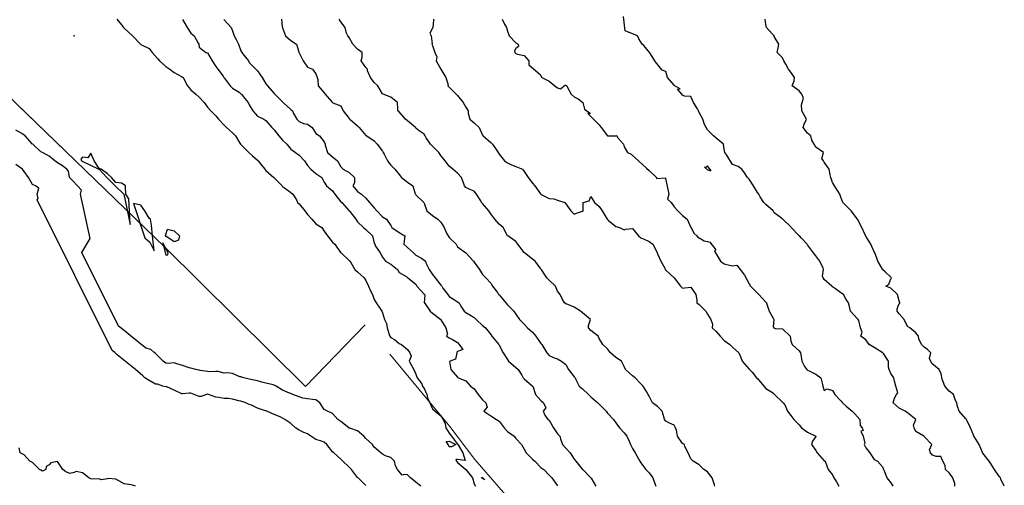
# Model space of a CAD drawing. Header units: inches. Extents: x 158323 to 160611, y 432808 to 437248.
# Tile 25 of 228: x 158949 to 159009, y 436413 to 436441. Entities that reach past the tile are written whole.
import ezdxf

# ---------------------------------------------------------------- set-up
doc = ezdxf.new("R2010")
doc.units = ezdxf.units.IN
doc.header["$MEASUREMENT"] = 0
doc.linetypes.add('HIDDEN', pattern=[0])
for name, color, linetype, lineweight in [('Hoogtelijn-bestaand 10.00 M', 7, 'Continuous', 15), ('Hoogtelijn-bestaand 11.00 M', 7, 'Continuous', 15), ('Hoogtelijn-bestaand 12.00 M', 7, 'Continuous', 15), ('Hoogtelijn-bestaand 5.00 M', 7, 'Continuous', 15), ('Hoogtelijn-bestaand 6.00 M', 7, 'Continuous', 15), ('Hoogtelijn-bestaand 7.00 M', 7, 'Continuous', 15), ('Hoogtelijn-bestaand 8.00 M', 7, 'Continuous', 15), ('Hoogtelijn-bestaand 9.00 M', 7, 'Continuous', 15), ('Hoogtlijn-nieuw 11m', 120, 'Continuous', 0)]:
    doc.layers.add(name, color=color, linetype=linetype, lineweight=lineweight)

msp = doc.modelspace()

# ---------------------------------------------------------------- linework, layer by layer
at = {"layer": 'Hoogtelijn-bestaand 10.00 M', "color": 252, "linetype": 'Continuous', "lineweight": 25}
for points in [[(158959.25, 436441.232, 10), (158959.535, 436440.75, 10), (158959.75, 436440.411, 10), (158959.95, 436440.25, 10), (158960.187, 436439.813, 10), (158960.217, 436439.75, 10), (158960.25, 436439.578, 10), (158960.646, 436439.25, 10), (158960.75, 436439.231, 10), (158961.022, 436438.75, 10), (158961.25, 436438.4, 10), (158961.374, 436438.25, 10), (158961.676, 436437.824, 10), (158961.73, 436437.75, 10), (158961.75, 436437.726, 10), (158962.114, 436437.25, 10), (158962.25, 436437.114, 10), (158962.638, 436436.862, 10), (158962.75, 436436.779, 10), (158962.781, 436436.75, 10), (158962.892, 436436.608, 10), (158963.193, 436436.25, 10), (158963.25, 436436.103, 10), (158963.461, 436435.75, 10), (158963.75, 436435.437, 10), (158964.119, 436435.25, 10), (158964.25, 436435.168, 10), (158964.602, 436434.75, 10), (158964.75, 436434.615, 10), (158965.021, 436434.25, 10), (158965.25, 436434.002, 10), (158965.514, 436433.75, 10), (158965.75, 436433.456, 10), (158966.027, 436433.25, 10), (158966.25, 436433.099, 10), (158966.559, 436432.75, 10), (158966.75, 436432.484, 10), (158966.939, 436432.25, 10), (158967.25, 436432.005, 10), (158967.606, 436431.75, 10), (158967.75, 436431.474, 10), (158967.89, 436431.25, 10), (158968.25, 436430.949, 10), (158968.379, 436430.75, 10), (158968.75, 436430.299, 10), (158968.802, 436430.25, 10), (158969.25, 436429.76, 10), (158969.256, 436429.75, 10), (158969.289, 436429.711, 10), (158969.65, 436429.25, 10), (158969.75, 436429.094, 10), (158970.113, 436428.75, 10), (158970.25, 436428.634, 10), (158970.638, 436428.25, 10), (158970.75, 436427.814, 10), (158970.802, 436427.75, 10), (158970.793, 436427.707, 10), (158971.113, 436427.25, 10), (158971.25, 436426.98, 10), (158971.433, 436426.75, 10), (158971.75, 436426.57, 10), (158972.14, 436426.25, 10), (158972.25, 436426.063, 10), (158972.702, 436425.799, 10), (158972.75, 436425.759, 10), (158972.763, 436425.75, 10), (158973.25, 436425.365, 10), (158973.307, 436425.25, 10), (158973.75, 436424.772, 10), (158973.774, 436424.75, 10), (158973.786, 436424.714, 10), (158973.753, 436424.25, 10), (158973.763, 436424.237, 10), (158974.106, 436423.75, 10), (158974.25, 436423.626, 10), (158974.74, 436423.25, 10), (158974.75, 436423.231, 10), (158975.043, 436422.75, 10), (158975.144, 436422.356, 10), (158975.075, 436422.25, 10), (158975.25, 436422.146, 10), (158975.449, 436422.051, 10), (158975.75, 436421.871, 10), (158975.854, 436421.75, 10), (158976.059, 436421.441, 10), (158975.75, 436421.333, 10), (158975.713, 436421.287, 10), (158975.708, 436421.25, 10), (158975.629, 436420.871, 10), (158975.312, 436420.75, 10), (158975.274, 436420.727, 10), (158975.343, 436420.25, 10), (158975.75, 436419.778, 10), (158975.794, 436419.75, 10), (158976.25, 436419.564, 10), (158976.522, 436419.25, 10), (158976.75, 436419.081, 10), (158976.99, 436418.75, 10), (158977.25, 436418.427, 10), (158977.44, 436418.25, 10), (158977.519, 436417.981, 10), (158977.314, 436417.75, 10), (158977.75, 436417.461, 10), (158978.085, 436417.25, 10), (158978.25, 436417.16, 10), (158978.547, 436416.75, 10), (158978.75, 436416.536, 10), (158979.148, 436416.25, 10), (158979.25, 436416.119, 10), (158979.583, 436415.75, 10), (158979.75, 436415.474, 10), (158979.859, 436415.25, 10), (158980.25, 436414.88, 10), (158980.376, 436414.75, 10), (158980.75, 436414.38, 10), (158980.933, 436414.25, 10), (158981.25, 436413.904, 10), (158981.398, 436413.75, 10), (158981.75, 436413.271, 10)], [(158970.25, 436413.289, 10), (158969.787, 436413.75, 10), (158969.75, 436413.782, 10), (158969.385, 436414.25, 10), (158969.25, 436414.384, 10), (158968.857, 436414.75, 10), (158968.75, 436414.87, 10), (158968.32, 436415.25, 10), (158968.25, 436415.305, 10), (158967.905, 436415.75, 10), (158967.75, 436415.896, 10), (158967.532, 436415.968, 10), (158967.25, 436416.045, 10), (158966.947, 436416.25, 10), (158966.75, 436416.4, 10), (158966.534, 436416.467, 10), (158966.25, 436416.614, 10), (158966.031, 436416.75, 10), (158965.75, 436417.006, 10), (158965.376, 436417.25, 10), (158965.25, 436417.321, 10), (158965.096, 436417.404, 10), (158964.75, 436417.547, 10), (158964.305, 436417.75, 10), (158964.25, 436417.768, 10), (158964.227, 436417.774, 10), (158963.75, 436417.924, 10), (158963.387, 436418.113, 10), (158963.25, 436418.146, 10), (158963.041, 436418.25, 10), (158962.75, 436418.344, 10), (158962.626, 436418.374, 10), (158962.25, 436418.462, 10), (158961.991, 436418.509, 10), (158961.75, 436418.515, 10), (158961.421, 436418.579, 10), (158961.25, 436418.596, 10), (158960.802, 436418.75, 10), (158960.75, 436418.764, 10), (158960.733, 436418.767, 10), (158960.688, 436418.75, 10), (158960.372, 436418.628, 10), (158960.25, 436418.638, 10), (158959.951, 436418.75, 10), (158959.75, 436418.823, 10), (158959.666, 436418.834, 10), (158959.25, 436418.779, 10), (158959.205, 436418.795, 10), (158958.75, 436419.005, 10), (158958.301, 436419.199, 10), (158958.25, 436419.207, 10), (158958.071, 436419.25, 10), (158957.75, 436419.367, 10), (158957.636, 436419.364, 10), (158957.25, 436419.597, 10), (158956.996, 436419.75, 10), (158956.865, 436419.865, 10), (158956.431, 436420.25, 10), (158955.335, 436421.128, 10), (158955.183, 436421.26, 10), (158955.032, 436421.377, 10), (158950.534, 436430.415, 10), (158950.581, 436430.496, 10), (158950.525, 436430.75, 10), (158950.623, 436431.123, 10), (158950.423, 436431.25, 10), (158950.25, 436431.344, 10), (158950.002, 436431.75, 10), (158949.75, 436432.117, 10), (158949.652, 436432.25, 10), (158949.25, 436432.535, 10)]]:
    msp.add_polyline3d(points, dxfattribs=at)
at = {"layer": 'Hoogtelijn-bestaand 11.00 M', "color": 252, "linetype": 'Continuous', "lineweight": 25}
for points in [[(158955.309, 436441.25, 11), (158955.59, 436440.91, 11), (158955.71, 436440.75, 11), (158955.75, 436440.698, 11), (158956.243, 436440.25, 11), (158956.25, 436440.245, 11), (158956.728, 436439.75, 11), (158956.75, 436439.732, 11), (158956.782, 436439.718, 11), (158957.25, 436439.482, 11), (158957.429, 436439.25, 11), (158957.75, 436438.892, 11), (158957.868, 436438.75, 11), (158958.25, 436438.409, 11), (158958.492, 436438.25, 11), (158958.75, 436438.046, 11), (158959.191, 436437.809, 11), (158959.25, 436437.77, 11), (158959.282, 436437.75, 11), (158959.3, 436437.701, 11), (158959.542, 436437.25, 11), (158959.75, 436437.004, 11), (158960.053, 436436.75, 11), (158960.25, 436436.577, 11), (158960.547, 436436.25, 11), (158960.75, 436435.973, 11), (158960.945, 436435.75, 11), (158961.25, 436435.451, 11), (158961.409, 436435.25, 11), (158961.75, 436434.893, 11), (158961.877, 436434.75, 11), (158962.25, 436434.435, 11), (158962.432, 436434.25, 11), (158962.69, 436433.81, 11), (158962.727, 436433.75, 11), (158962.75, 436433.729, 11), (158963.235, 436433.25, 11), (158963.25, 436433.227, 11), (158963.442, 436433.058, 11), (158963.75, 436432.789, 11), (158963.785, 436432.75, 11), (158963.917, 436432.583, 11), (158964.188, 436432.25, 11), (158964.25, 436432.178, 11), (158964.73, 436431.75, 11), (158964.75, 436431.734, 11), (158965.218, 436431.25, 11), (158965.25, 436431.208, 11), (158965.358, 436431.143, 11), (158965.75, 436430.865, 11), (158965.861, 436430.75, 11), (158966.091, 436430.409, 11), (158966.153, 436430.25, 11), (158966.25, 436430.178, 11), (158966.589, 436429.75, 11), (158966.75, 436429.535, 11), (158967, 436429.25, 11), (158967.25, 436428.987, 11), (158967.605, 436428.75, 11), (158967.75, 436428.542, 11), (158967.943, 436428.25, 11), (158968.25, 436427.876, 11), (158968.384, 436427.75, 11), (158968.734, 436427.266, 11), (158968.748, 436427.25, 11), (158968.75, 436427.246, 11), (158968.789, 436427.211, 11), (158969.25, 436426.788, 11), (158969.287, 436426.75, 11), (158969.336, 436426.664, 11), (158969.581, 436426.25, 11), (158969.75, 436426.105, 11), (158970.154, 436425.75, 11), (158970.25, 436425.585, 11), (158970.402, 436425.25, 11), (158970.502, 436424.998, 11), (158970.637, 436424.75, 11), (158970.75, 436424.441, 11), (158970.865, 436424.25, 11), (158971.078, 436423.922, 11), (158971.206, 436423.75, 11), (158971.25, 436423.642, 11), (158971.363, 436423.25, 11), (158971.492, 436423.008, 11), (158971.524, 436422.75, 11), (158971.649, 436422.351, 11), (158971.681, 436422.25, 11), (158971.75, 436422.173, 11), (158971.956, 436422.044, 11), (158972.25, 436421.81, 11), (158972.387, 436421.75, 11), (158972.75, 436421.438, 11), (158972.888, 436421.25, 11), (158972.961, 436421.039, 11), (158972.849, 436420.75, 11), (158972.963, 436420.537, 11), (158973.13, 436420.25, 11), (158973.25, 436419.974, 11), (158973.329, 436419.75, 11), (158973.605, 436419.395, 11), (158973.64, 436419.25, 11), (158973.75, 436419.105, 11), (158973.907, 436418.75, 11), (158973.946, 436418.554, 11), (158974.082, 436418.25, 11), (158974.25, 436417.896, 11), (158974.413, 436417.75, 11), (158974.75, 436417.466, 11), (158974.878, 436417.25, 11), (158975.006, 436416.994, 11), (158975.044, 436416.75, 11), (158975.25, 436416.422, 11), (158975.384, 436416.25, 11), (158975.75, 436415.781, 11), (158975.779, 436415.75, 11), (158975.812, 436415.688, 11), (158976.055, 436415.25, 11), (158976.208, 436414.792, 11), (158975.75, 436414.857, 11), (158975.643, 436414.857, 11), (158975.682, 436414.75, 11), (158975.75, 436414.675, 11), (158976.25, 436414.25, 11), (158976.641, 436413.75, 11), (158976.75, 436413.4, 11), (158976.833, 436413.25, 11)], [(158973.537, 436413.25, 11), (158973.25, 436413.493, 11), (158972.931, 436413.75, 11), (158972.75, 436413.928, 11), (158972.548, 436413.952, 11), (158972.415, 436413.92, 11), (158972.144, 436414.25, 11), (158972.029, 436414.471, 11), (158971.955, 436414.75, 11), (158971.75, 436414.972, 11), (158971.43, 436415.07, 11), (158971.25, 436415.182, 11), (158971.143, 436415.25, 11), (158970.75, 436415.602, 11), (158970.641, 436415.75, 11), (158970.25, 436416.105, 11), (158970.119, 436416.25, 11), (158969.75, 436416.576, 11), (158969.277, 436416.723, 11), (158969.25, 436416.729, 11), (158969.229, 436416.75, 11), (158968.75, 436417.133, 11), (158968.572, 436417.25, 11), (158968.25, 436417.619, 11), (158967.94, 436417.75, 11), (158967.75, 436417.858, 11), (158967.483, 436418.25, 11), (158967.25, 436418.434, 11), (158967.053, 436418.447, 11), (158966.75, 436418.485, 11), (158966.471, 436418.529, 11), (158966.25, 436418.61, 11), (158965.866, 436418.75, 11), (158965.75, 436418.805, 11), (158965.664, 436418.836, 11), (158965.25, 436419.009, 11), (158964.867, 436419.25, 11), (158964.75, 436419.3, 11), (158964.677, 436419.323, 11), (158964.25, 436419.434, 11), (158964.014, 436419.486, 11), (158963.75, 436419.561, 11), (158963.342, 436419.658, 11), (158963.25, 436419.675, 11), (158962.934, 436419.75, 11), (158962.75, 436419.802, 11), (158962.689, 436419.811, 11), (158962.25, 436420.016, 11), (158961.956, 436420.044, 11), (158961.75, 436420.035, 11), (158961.376, 436420.124, 11), (158961.25, 436420.124, 11), (158960.887, 436420.113, 11), (158960.75, 436420.128, 11), (158960.312, 436420.188, 11), (158960.25, 436420.198, 11), (158960.038, 436420.25, 11), (158959.75, 436420.319, 11), (158959.647, 436420.353, 11), (158959.25, 436420.48, 11), (158958.907, 436420.593, 11), (158958.75, 436420.638, 11), (158958.397, 436420.603, 11), (158958.25, 436420.621, 11), (158958.094, 436420.75, 11), (158957.636, 436421.204, 11), (158957.535, 436421.288, 11), (158957.35, 436421.45, 11), (158957.038, 436421.524, 11), (158956.101, 436422.276, 11), (158955.749, 436422.58, 11), (158955.4, 436422.85, 11), (158953.209, 436427.253, 11), (158953.698, 436428.098, 11), (158953.122, 436430.75, 11), (158953.189, 436431.006, 11), (158952.942, 436431.25, 11), (158952.653, 436431.575, 11), (158952.476, 436431.75, 11), (158952.409, 436432.14, 11), (158952.304, 436432.25, 11), (158951.992, 436432.492, 11), (158951.75, 436432.64, 11), (158951.597, 436432.75, 11), (158951.25, 436433.025, 11), (158950.838, 436433.25, 11), (158950.75, 436433.299, 11), (158950.263, 436433.75, 11), (158950.25, 436433.763, 11), (158949.805, 436434.25, 11), (158949.75, 436434.303, 11), (158949.604, 436434.396, 11), (158949.25, 436434.596, 11)]]:
    msp.add_polyline3d(points, dxfattribs=at)
for points in [[(158975.068, 436415.932, 11), (158975.25, 436415.961, 11), (158975.65, 436415.75, 11), (158975.383, 436415.617, 11), (158975.25, 436415.617, 11), (158975.188, 436415.75, 11)], [(158977.188, 436413.75, 11), (158977.208, 436413.792, 11), (158977.25, 436413.76, 11), (158977.256, 436413.75, 11), (158977.375, 436413.625, 11), (158977.25, 436413.719, 11)]]:
    msp.add_polyline3d(points, close=True, dxfattribs=at)
at = {"layer": 'Hoogtelijn-bestaand 12.00 M', "color": 252, "linetype": 'Continuous', "lineweight": 25}
for points in [[(158952.73, 436440.25, 12), (158952.75, 436440.225, 12), (158952.762, 436440.238, 12), (158952.76, 436440.245, 12), (158952.759, 436440.247, 12), (158952.754, 436440.252, 12), (158952.75, 436440.259, 12), (158952.743, 436440.257, 12)], [(158953.151, 436432.849, 12), (158953.18, 436432.75, 12), (158954.233, 436432.254, 12), (158954.239, 436432.25, 12), (158954.711, 436431.757, 12), (158954.712, 436431.75, 12), (158955.212, 436431.255, 12), (158955.216, 436431.25, 12), (158955.72, 436430.753, 12), (158955.719, 436430.75, 12), (158956.114, 436428.932, 12), (158956.023, 436430.477, 12), (158955.842, 436430.75, 12), (158955.829, 436431.171, 12), (158955.832, 436431.25, 12), (158955.75, 436431.323, 12), (158955.583, 436431.417, 12), (158955.25, 436431.464, 12), (158954.98, 436431.75, 12), (158954.75, 436431.974, 12), (158954.361, 436432.25, 12), (158954.25, 436432.296, 12), (158953.946, 436432.75, 12), (158953.75, 436433.214, 12), (158953.566, 436432.935, 12), (158953.25, 436432.972, 12)], [(158956.304, 436430.196, 12), (158956.981, 436428.136, 12), (158957.282, 436427.888, 12), (158957.548, 436427.356, 12), (158957.45, 436428.25, 12), (158957.393, 436428.893, 12), (158957.353, 436429.147, 12), (158957.325, 436429.25, 12), (158957.25, 436429.316, 12), (158956.987, 436429.75, 12), (158956.75, 436430.09, 12)], [(158958.224, 436428.276, 12), (158958.25, 436428.333, 12), (158958.341, 436428.659, 12), (158958.75, 436428.563, 12), (158959.069, 436428.25, 12), (158959, 436428, 12), (158958.75, 436427.901, 12), (158958.297, 436428.203, 12), (158958.266, 436428.218, 12)], [(158958.057, 436427.83, 12), (158958.25, 436427.106, 12), (158958.375, 436427.125, 12), (158958.388, 436427.25, 12)]]:
    msp.add_polyline3d(points, close=True, dxfattribs=at)
at = {"layer": 'Hoogtelijn-bestaand 5.00 M', "color": 252, "linetype": 'Continuous', "lineweight": 25}
for points in [[(158978.419, 436441.25, 5), (158978.56, 436440.94, 5), (158978.687, 436440.75, 5), (158978.75, 436440.521, 5), (158978.837, 436440.25, 5), (158979.25, 436439.835, 5), (158979.388, 436439.75, 5), (158979.395, 436439.605, 5), (158979.25, 436439.492, 5), (158979.158, 436439.342, 5), (158979.183, 436439.25, 5), (158979.25, 436439.183, 5), (158979.344, 436439.156, 5), (158979.75, 436439.061, 5), (158980.019, 436438.75, 5), (158980.016, 436438.516, 5), (158980.7, 436437.933, 5), (158980.795, 436437.75, 5), (158981.25, 436437.533, 5), (158981.577, 436437.25, 5), (158981.75, 436437.124, 5), (158981.924, 436437.076, 5), (158982.137, 436437.25, 5), (158982.203, 436437.298, 5), (158982.25, 436437.285, 5), (158982.3, 436437.25, 5), (158982.352, 436437.149, 5), (158982.56, 436436.75, 5), (158982.75, 436436.595, 5), (158982.974, 436436.474, 5), (158983.254, 436436.25, 5), (158983.36, 436435.86, 5), (158983.718, 436435.594, 5), (158983.559, 436435.596, 5), (158983.908, 436435.25, 5), (158984.25, 436434.922, 5), (158984.361, 436434.75, 5), (158984.738, 436434.262, 5), (158984.748, 436434.25, 5), (158984.75, 436434.248, 5), (158984.754, 436434.246, 5), (158984.875, 436434.25, 5), (158985.24, 436434.26, 5), (158985.25, 436434.265, 5), (158985.299, 436434.25, 5), (158985.338, 436434.162, 5), (158985.701, 436433.75, 5), (158985.75, 436433.594, 5), (158985.941, 436433.25, 5), (158986.155, 436433.155, 5), (158987.076, 436432.308, 5), (158987.25, 436432.183, 5), (158987.679, 436431.75, 5), (158987.69, 436431.69, 5), (158988.219, 436431.734, 5), (158988.22, 436431.69, 5), (158988.427, 436430.75, 5), (158988.336, 436430.457, 5), (158988.569, 436430.25, 5), (158988.75, 436430.006, 5), (158988.953, 436429.75, 5), (158989.25, 436429.476, 5), (158989.513, 436429.25, 5), (158989.75, 436428.766, 5), (158989.766, 436428.75, 5), (158989.773, 436428.727, 5), (158989.925, 436428.412, 5), (158990.104, 436428.25, 5), (158990.14, 436428.195, 5), (158990.536, 436427.964, 5), (158990.75, 436427.928, 5), (158990.889, 436427.889, 5), (158991.233, 436427.428, 5), (158991.159, 436427.341, 5), (158991.514, 436426.75, 5), (158991.75, 436426.574, 5), (158991.986, 436426.514, 5), (158992.25, 436426.467, 5), (158992.5, 436426.5, 5), (158992.96, 436425.895, 5), (158993.25, 436425.381, 5), (158993.314, 436425.25, 5), (158993.75, 436424.829, 5), (158993.821, 436424.75, 5), (158994.25, 436424.278, 5), (158994.272, 436424.25, 5), (158994.284, 436424.216, 5), (158994.435, 436423.75, 5), (158994.685, 436423.315, 5), (158994.718, 436423.25, 5), (158994.689, 436422.811, 5), (158994.75, 436422.733, 5), (158994.804, 436422.696, 5), (158995.25, 436422.689, 5), (158995.693, 436422.25, 5), (158995.75, 436421.955, 5), (158995.819, 436421.75, 5), (158996.25, 436421.361, 5), (158996.321, 436421.25, 5), (158996.345, 436421.155, 5), (158996.403, 436420.75, 5), (158996.569, 436420.431, 5), (158996.703, 436420.25, 5), (158996.75, 436420.204, 5), (158996.832, 436420.168, 5), (158997.25, 436419.969, 5), (158997.532, 436419.75, 5), (158997.649, 436419.351, 5), (158997.656, 436419.25, 5), (158997.75, 436418.982, 5), (158997.917, 436419.083, 5), (158998.25, 436418.992, 5), (158998.391, 436418.75, 5), (158998.75, 436418.367, 5), (158998.849, 436418.25, 5), (158999.052, 436418.052, 5), (158999.423, 436417.75, 5), (158999.581, 436417.581, 5), (158999.886, 436417.25, 5), (158999.9, 436416.9, 5), (159000.029, 436416.75, 5), (159000.079, 436416.586, 5), (158999.946, 436416.554, 5), (159000.083, 436416.25, 5), (159000.175, 436415.826, 5), (159000.146, 436415.75, 5), (159000.25, 436415.545, 5), (159000.479, 436415.25, 5), (159000.75, 436414.854, 5), (159000.938, 436414.75, 5), (159001.25, 436414.417, 5), (159001.302, 436414.25, 5), (159001.359, 436414.141, 5), (159001.51, 436413.75, 5), (159001.75, 436413.45, 5), (159001.852, 436413.25, 5)], [(159005.581, 436413.25, 5), (159005.589, 436413.411, 5), (159005.46, 436413.75, 5), (159005.25, 436414.05, 5), (159005.028, 436414.25, 5), (159005.009, 436414.492, 5), (159004.865, 436414.75, 5), (159004.75, 436415.028, 5), (159004.461, 436415.039, 5), (159004.25, 436415.103, 5), (159004.122, 436415.25, 5), (159004.067, 436415.433, 5), (159004.192, 436415.75, 5), (159003.75, 436416.225, 5), (159003.722, 436416.25, 5), (159003.25, 436416.538, 5), (159003.138, 436416.75, 5), (159003.092, 436416.908, 5), (159003.25, 436417.25, 5), (159002.75, 436417.653, 5), (159002.591, 436417.75, 5), (159002.25, 436417.932, 5), (159001.879, 436418.25, 5), (159001.965, 436418.535, 5), (159002.086, 436418.75, 5), (159002.154, 436418.846, 5), (159002.042, 436419.25, 5), (159001.953, 436419.547, 5), (159001.915, 436419.75, 5), (159001.75, 436420.003, 5), (159001.641, 436420.25, 5), (159001.607, 436420.393, 5), (159001.594, 436420.75, 5), (159001.294, 436421.206, 5), (159001.266, 436421.25, 5), (159001.25, 436421.279, 5), (159001.224, 436421.276, 5), (159000.75, 436421.565, 5), (159000.437, 436421.75, 5), (159000.25, 436422.026, 5), (158999.948, 436422.25, 5), (159000.02, 436422.48, 5), (158999.922, 436422.75, 5), (158999.817, 436423.183, 5), (158999.783, 436423.25, 5), (158999.75, 436423.294, 5), (158999.313, 436423.75, 5), (158999.25, 436424.096, 5), (158999.201, 436424.25, 5), (158999.06, 436424.44, 5), (158998.894, 436424.75, 5), (158998.75, 436424.849, 5), (158998.425, 436425.075, 5), (158998.25, 436425.201, 5), (158998.211, 436425.25, 5), (158997.75, 436425.644, 5), (158997.675, 436425.75, 5), (158997.651, 436425.849, 5), (158997.7, 436426.25, 5), (158997.673, 436426.327, 5), (158997.491, 436426.75, 5), (158997.25, 436427.066, 5), (158997.092, 436427.25, 5), (158996.75, 436427.729, 5), (158996.731, 436427.75, 5), (158996.375, 436428.125, 5), (158996.256, 436428.25, 5), (158996.25, 436428.252, 5), (158995.765, 436428.75, 5), (158995.75, 436428.791, 5), (158995.266, 436429.25, 5), (158995.25, 436429.264, 5), (158995.175, 436429.325, 5), (158994.75, 436429.638, 5), (158994.682, 436429.75, 5), (158994.25, 436430.147, 5), (158994.126, 436430.25, 5), (158993.909, 436430.591, 5), (158993.825, 436430.75, 5), (158993.75, 436430.847, 5), (158993.493, 436431.25, 5), (158993.25, 436431.648, 5), (158993.147, 436431.75, 5), (158992.968, 436432.033, 5), (158992.811, 436432.25, 5), (158992.75, 436432.302, 5), (158992.578, 436432.422, 5), (158992.25, 436432.544, 5), (158991.898, 436433.102, 5), (158991.784, 436433.25, 5), (158991.75, 436433.45, 5), (158991.701, 436433.75, 5), (158991.25, 436434.138, 5), (158991.095, 436434.25, 5), (158990.75, 436434.616, 5), (158990.653, 436434.75, 5), (158990.564, 436434.936, 5), (158990.456, 436435.25, 5), (158990.25, 436435.643, 5), (158990.203, 436435.75, 5), (158990.135, 436435.865, 5), (158989.898, 436436.25, 5), (158989.75, 436436.614, 5), (158989.365, 436436.635, 5), (158989.25, 436436.688, 5), (158989.198, 436436.75, 5), (158988.95, 436437.05, 5), (158989.098, 436437.076, 5), (158988.797, 436437.234, 5), (158988.78, 436437.25, 5), (158988.761, 436437.272, 5), (158988.75, 436437.288, 5), (158988.338, 436437.75, 5), (158988.25, 436438.112, 5), (158988.027, 436438.197, 5), (158987.622, 436438.686, 5), (158987.277, 436439.223, 5), (158986.915, 436439.668, 5), (158986.83, 436439.75, 5), (158986.625, 436440.062, 5), (158986.542, 436440.25, 5), (158985.794, 436440.541, 5), (158985.712, 436441.404, 5)]]:
    msp.add_polyline3d(points, dxfattribs=at)
msp.add_polyline3d([(158990.56, 436432.376, 5), (158990.75, 436432.213, 5), (158990.791, 436432.209, 5), (158990.938, 436432.156, 5), (158990.942, 436432.186, 5), (158990.829, 436432.329, 5), (158990.75, 436432.45, 5), (158990.641, 436432.359, 5)], close=True, dxfattribs=at)
at = {"layer": 'Hoogtelijn-bestaand 6.00 M', "color": 252, "linetype": 'Continuous', "lineweight": 25}
for points in [[(158974.311, 436441.25, 6), (158974.314, 436441.186, 6), (158974.262, 436440.75, 6), (158974.266, 436440.735, 6), (158974.25, 436440.706, 6), (158974.083, 436440.417, 6), (158974.172, 436440.25, 6), (158974.225, 436439.775, 6), (158974.214, 436439.75, 6), (158974.25, 436439.664, 6), (158974.39, 436439.25, 6), (158974.509, 436438.991, 6), (158974.469, 436438.75, 6), (158974.75, 436438.25, 6), (158975.047, 436437.75, 6), (158975.192, 436437.308, 6), (158975.159, 436437.25, 6), (158975.25, 436437.173, 6), (158975.661, 436436.75, 6), (158975.75, 436436.667, 6), (158976.091, 436436.25, 6), (158976.25, 436435.981, 6), (158976.374, 436435.75, 6), (158976.393, 436435.607, 6), (158976.484, 436435.25, 6), (158976.75, 436435.037, 6), (158977.037, 436434.75, 6), (158977.25, 436434.295, 6), (158977.286, 436434.25, 6), (158977.75, 436433.857, 6), (158977.846, 436433.75, 6), (158978.068, 436433.432, 6), (158978.191, 436433.25, 6), (158978.25, 436433.155, 6), (158978.569, 436432.75, 6), (158978.75, 436432.634, 6), (158978.977, 436432.523, 6), (158979.25, 436432.406, 6), (158979.639, 436432.25, 6), (158979.75, 436432.107, 6), (158979.986, 436431.75, 6), (158980.25, 436431.417, 6), (158980.375, 436431.25, 6), (158980.717, 436430.783, 6), (158980.74, 436430.75, 6), (158980.75, 436430.744, 6), (158980.772, 436430.728, 6), (158981.25, 436430.506, 6), (158981.519, 436430.481, 6), (158981.75, 436430.395, 6), (158982.179, 436430.25, 6), (158982.25, 436430.185, 6), (158982.553, 436429.75, 6), (158982.75, 436429.564, 6), (158982.885, 436429.615, 6), (158983.25, 436429.736, 6), (158983.259, 436429.741, 6), (158983.278, 436429.75, 6), (158983.278, 436430.222, 6), (158983.276, 436430.25, 6), (158983.649, 436430.351, 6), (158983.75, 436430.61, 6), (158983.964, 436430.25, 6), (158984.25, 436430.01, 6), (158984.415, 436429.75, 6), (158984.732, 436429.268, 6), (158984.745, 436429.25, 6), (158984.75, 436429.242, 6), (158984.812, 436429.188, 6), (158985.25, 436428.825, 6), (158985.456, 436428.75, 6), (158985.75, 436428.619, 6), (158985.843, 436428.657, 6), (158986.25, 436428.708, 6), (158986.594, 436428.25, 6), (158986.75, 436428.149, 6), (158986.935, 436428.065, 6), (158987.25, 436427.917, 6), (158987.465, 436427.75, 6), (158987.698, 436427.303, 6), (158987.721, 436427.25, 6), (158987.75, 436427.179, 6), (158987.943, 436426.75, 6), (158988.179, 436426.321, 6), (158988.199, 436426.25, 6), (158988.25, 436426.203, 6), (158988.737, 436425.75, 6), (158988.75, 436425.741, 6), (158989.122, 436425.25, 6), (158989.25, 436425.125, 6), (158989.367, 436425.133, 6), (158989.75, 436425.175, 6), (158990.045, 436424.75, 6), (158990.106, 436424.394, 6), (158990.111, 436424.25, 6), (158990.25, 436424.147, 6), (158990.647, 436423.75, 6), (158990.75, 436423.563, 6), (158990.939, 436423.25, 6), (158991.038, 436422.962, 6), (158991.032, 436422.75, 6), (158991.25, 436422.554, 6), (158991.495, 436422.25, 6), (158991.75, 436421.99, 6), (158992.088, 436421.75, 6), (158992.25, 436421.588, 6), (158992.615, 436421.25, 6), (158992.75, 436420.957, 6), (158992.83, 436420.75, 6), (158993.25, 436420.273, 6), (158993.263, 436420.25, 6), (158993.417, 436420.083, 6), (158993.683, 436419.75, 6), (158993.75, 436419.705, 6), (158994.122, 436419.25, 6), (158994.25, 436419.112, 6), (158994.639, 436418.861, 6), (158994.75, 436418.78, 6), (158994.768, 436418.75, 6), (158995.25, 436418.282, 6), (158995.288, 436418.25, 6), (158995.375, 436418.125, 6), (158995.544, 436417.75, 6), (158995.75, 436417.488, 6), (158995.929, 436417.25, 6), (158996.25, 436416.925, 6), (158996.378, 436416.75, 6), (158996.75, 436416.495, 6), (158997.244, 436416.256, 6), (158997.25, 436416.252, 6), (158997.253, 436416.252, 6), (158997.253, 436416.249, 6), (158997.256, 436416.247, 6), (158997.256, 436416.244, 6), (158997.25, 436416.241, 6), (158997.046, 436415.955, 6), (158996.981, 436415.75, 6), (158997.25, 436415.386, 6), (158997.315, 436415.25, 6), (158997.75, 436414.774, 6), (158997.774, 436414.75, 6), (158997.817, 436414.683, 6), (158997.972, 436414.25, 6), (158998.25, 436413.924, 6), (158998.328, 436413.75, 6), (158998.477, 436413.524, 6), (158998.625, 436413.25, 6)], [(159008.548, 436413.25, 6), (159008.336, 436413.664, 6), (159008.319, 436413.75, 6), (159008.25, 436413.82, 6), (159007.961, 436414.25, 6), (159007.75, 436414.575, 6), (159007.635, 436414.75, 6), (159007.25, 436415.234, 6), (159007.24, 436415.25, 6), (159007.232, 436415.268, 6), (159007.045, 436415.75, 6), (159006.75, 436416.229, 6), (159006.725, 436416.25, 6), (159006.719, 436416.281, 6), (159006.529, 436416.75, 6), (159006.326, 436417.174, 6), (159006.286, 436417.25, 6), (159006.25, 436417.294, 6), (159005.848, 436417.75, 6), (159005.75, 436418.03, 6), (159005.698, 436418.25, 6), (159005.619, 436418.381, 6), (159005.503, 436418.75, 6), (159005.25, 436418.94, 6), (159004.976, 436419.25, 6), (159004.822, 436419.678, 6), (159004.756, 436419.997, 6), (159004.631, 436420.25, 6), (159004.201, 436420.6, 6), (159004.06, 436420.905, 6), (159004.145, 436421.25, 6), (159003.948, 436421.448, 6), (159003.75, 436421.596, 6), (159003.58, 436421.75, 6), (159003.42, 436422.08, 6), (159003.401, 436422.25, 6), (159003.25, 436422.443, 6), (159002.872, 436422.75, 6), (159002.75, 436422.829, 6), (159002.549, 436423.25, 6), (159002.25, 436423.582, 6), (159002.116, 436423.75, 6), (159002.119, 436423.882, 6), (159002.25, 436424.208, 6), (159002.288, 436424.212, 6), (159002.282, 436424.25, 6), (159002.25, 436424.363, 6), (159002.137, 436424.75, 6), (159001.75, 436425.12, 6), (159001.435, 436425.25, 6), (159001.628, 436425.372, 6), (159001.75, 436425.677, 6), (159001.776, 436425.724, 6), (159001.765, 436425.75, 6), (159001.75, 436425.774, 6), (159001.393, 436426.107, 6), (159001.25, 436426.239, 6), (159001.236, 436426.25, 6), (159001.235, 436426.266, 6), (159000.969, 436426.75, 6), (159000.795, 436427.205, 6), (159000.783, 436427.25, 6), (159000.75, 436427.303, 6), (159000.542, 436427.75, 6), (159000.25, 436428.23, 6), (159000.222, 436428.25, 6), (159000.213, 436428.287, 6), (159000.008, 436428.75, 6), (158999.75, 436429.25, 6), (158999.359, 436429.75, 6), (158999.25, 436429.88, 6), (158998.86, 436430.25, 6), (158998.75, 436430.583, 6), (158998.69, 436430.75, 6), (158998.583, 436430.917, 6), (158998.371, 436431.25, 6), (158998.25, 436431.45, 6), (158998.137, 436431.75, 6), (158998.094, 436431.906, 6), (158998.044, 436432.25, 6), (158997.75, 436432.685, 6), (158997.7, 436432.75, 6), (158997.607, 436432.893, 6), (158997.705, 436433.25, 6), (158997.25, 436433.573, 6), (158997.146, 436433.75, 6), (158997.011, 436433.989, 6), (158996.938, 436434.25, 6), (158996.75, 436434.404, 6), (158996.49, 436434.75, 6), (158996.549, 436434.951, 6), (158996.675, 436435.25, 6), (158996.598, 436435.402, 6), (158996.41, 436435.75, 6), (158996.38, 436436.12, 6), (158996.412, 436436.25, 6), (158996.495, 436436.505, 6), (158996.402, 436436.75, 6), (158996.25, 436436.95, 6), (158995.831, 436437.25, 6), (158995.95, 436437.55, 6), (158995.953, 436437.75, 6), (158995.75, 436438.066, 6), (158995.598, 436438.25, 6), (158995.446, 436438.554, 6), (158995.312, 436438.75, 6), (158995.25, 436438.93, 6), (158994.917, 436439.25, 6), (158994.974, 436439.526, 6), (158995.021, 436439.75, 6), (158994.75, 436440.214, 6), (158994.733, 436440.25, 6), (158994.625, 436440.375, 6), (158994.287, 436440.75, 6), (158994.25, 436440.917, 6), (158994.195, 436441.25, 6)]]:
    msp.add_polyline3d(points, dxfattribs=at)
at = {"layer": 'Hoogtelijn-bestaand 7.00 M', "color": 252, "linetype": 'Continuous', "lineweight": 25}
msp.add_polyline3d([(158991.174, 436413.25, 7), (158991.159, 436413.341, 7), (158991.032, 436413.75, 7), (158990.75, 436414.109, 7), (158990.516, 436414.25, 7), (158990.25, 436414.524, 7), (158989.882, 436414.75, 7), (158989.75, 436414.883, 7), (158989.584, 436415.25, 7), (158989.373, 436415.627, 7), (158989.359, 436415.75, 7), (158989.25, 436415.818, 7), (158988.951, 436416.25, 7), (158988.882, 436416.619, 7), (158988.832, 436416.75, 7), (158988.75, 436416.919, 7), (158988.461, 436417.039, 7), (158988.25, 436417.157, 7), (158988.168, 436417.25, 7), (158988.149, 436417.351, 7), (158988.029, 436417.75, 7), (158987.75, 436418.028, 7), (158987.449, 436418.25, 7), (158987.25, 436418.649, 7), (158987.174, 436418.75, 7), (158987.076, 436418.924, 7), (158986.878, 436419.25, 7), (158986.75, 436419.382, 7), (158986.4, 436419.75, 7), (158986.25, 436419.862, 7), (158985.819, 436420.25, 7), (158985.75, 436420.432, 7), (158985.573, 436420.75, 7), (158985.25, 436420.966, 7), (158984.914, 436421.25, 7), (158984.75, 436421.48, 7), (158984.471, 436421.75, 7), (158984.25, 436422.096, 7), (158984.181, 436422.25, 7), (158983.75, 436422.594, 7), (158983.608, 436422.75, 7), (158983.608, 436422.892, 7), (158983.723, 436423.25, 7), (158983.25, 436423.646, 7), (158983.118, 436423.75, 7), (158982.75, 436423.978, 7), (158982.356, 436424.144, 7), (158982.25, 436424.182, 7), (158982.162, 436424.25, 7), (158982.024, 436424.477, 7), (158981.906, 436424.75, 7), (158981.75, 436424.951, 7), (158981.622, 436425.25, 7), (158981.25, 436425.603, 7), (158981.098, 436425.75, 7), (158980.794, 436426.206, 7), (158980.763, 436426.25, 7), (158980.75, 436426.272, 7), (158980.397, 436426.75, 7), (158980.25, 436426.862, 7), (158979.761, 436427.239, 7), (158979.75, 436427.247, 7), (158979.747, 436427.25, 7), (158979.737, 436427.263, 7), (158979.366, 436427.75, 7), (158979.25, 436427.92, 7), (158978.77, 436428.25, 7), (158978.75, 436428.268, 7), (158978.489, 436428.75, 7), (158978.25, 436428.956, 7), (158977.977, 436429.25, 7), (158977.75, 436429.583, 7), (158977.618, 436429.75, 7), (158977.25, 436430.193, 7), (158977.177, 436430.25, 7), (158977.136, 436430.364, 7), (158976.878, 436430.75, 7), (158976.75, 436430.927, 7), (158976.436, 436431.064, 7), (158976.25, 436431.158, 7), (158976.174, 436431.25, 7), (158976.115, 436431.386, 7), (158975.981, 436431.75, 7), (158975.75, 436432.017, 7), (158975.466, 436432.25, 7), (158975.25, 436432.436, 7), (158975.013, 436432.75, 7), (158974.75, 436433.072, 7), (158974.62, 436433.25, 7), (158974.25, 436433.632, 7), (158974.126, 436433.75, 7), (158973.868, 436434.132, 7), (158973.804, 436434.25, 7), (158973.75, 436434.355, 7), (158973.454, 436434.546, 7), (158973.25, 436434.716, 7), (158973.219, 436434.75, 7), (158972.75, 436435.156, 7), (158972.631, 436435.25, 7), (158972.25, 436435.695, 7), (158972.173, 436435.75, 7), (158972.157, 436435.843, 7), (158972.138, 436436.25, 7), (158971.75, 436436.58, 7), (158971.278, 436436.75, 7), (158971.25, 436436.763, 7), (158970.96, 436437.25, 7), (158970.75, 436437.454, 7), (158970.531, 436437.75, 7), (158970.345, 436438.155, 7), (158970.349, 436438.25, 7), (158970.25, 436438.351, 7), (158969.966, 436438.75, 7), (158970.028, 436438.972, 7), (158970.02, 436439.25, 7), (158969.75, 436439.453, 7), (158969.457, 436439.75, 7), (158969.25, 436440.146, 7), (158969.173, 436440.25, 7), (158969.083, 436440.417, 7), (158969.003, 436440.75, 7), (158968.75, 436441.088, 7), (158968.648, 436441.25, 7)], dxfattribs=at)
at = {"layer": 'Hoogtelijn-bestaand 8.00 M', "color": 252, "linetype": 'Continuous', "lineweight": 25}
msp.add_polyline3d([(158965.18, 436441.25, 8), (158965.22, 436440.78, 8), (158965.243, 436440.75, 8), (158965.25, 436440.734, 8), (158965.425, 436440.25, 8), (158965.75, 436439.972, 8), (158966.087, 436439.75, 8), (158966.219, 436439.282, 8), (158966.231, 436439.25, 8), (158966.25, 436439.229, 8), (158966.482, 436438.75, 8), (158966.75, 436438.378, 8), (158967.055, 436438.25, 8), (158967.25, 436437.977, 8), (158967.333, 436437.75, 8), (158967.371, 436437.629, 8), (158967.386, 436437.25, 8), (158967.75, 436436.836, 8), (158967.815, 436436.75, 8), (158968.203, 436436.298, 8), (158968.243, 436436.25, 8), (158968.25, 436436.244, 8), (158968.264, 436436.236, 8), (158968.75, 436436.046, 8), (158968.891, 436435.75, 8), (158969.25, 436435.285, 8), (158969.284, 436435.25, 8), (158969.75, 436434.85, 8), (158969.845, 436434.75, 8), (158970.25, 436434.273, 8), (158970.299, 436434.25, 8), (158970.75, 436433.951, 8), (158970.933, 436433.75, 8), (158971.25, 436433.33, 8), (158971.287, 436433.25, 8), (158971.339, 436433.161, 8), (158971.542, 436432.75, 8), (158971.75, 436432.489, 8), (158971.983, 436432.25, 8), (158972.25, 436431.93, 8), (158972.394, 436431.75, 8), (158972.75, 436431.48, 8), (158973.062, 436431.25, 8), (158973.214, 436430.786, 8), (158973.22, 436430.75, 8), (158973.25, 436430.708, 8), (158973.734, 436430.25, 8), (158973.75, 436430.213, 8), (158973.896, 436429.75, 8), (158974.25, 436429.488, 8), (158974.57, 436429.25, 8), (158974.75, 436429.073, 8), (158974.953, 436428.75, 8), (158975.086, 436428.414, 8), (158975.18, 436428.25, 8), (158975.25, 436428.169, 8), (158975.659, 436427.75, 8), (158975.75, 436427.606, 8), (158976.237, 436427.25, 8), (158976.25, 436427.242, 8), (158976.708, 436426.75, 8), (158976.75, 436426.676, 8), (158977.065, 436426.25, 8), (158977.25, 436425.948, 8), (158977.452, 436425.75, 8), (158977.75, 436425.426, 8), (158977.853, 436425.25, 8), (158978.14, 436424.86, 8), (158978.209, 436424.75, 8), (158978.25, 436424.722, 8), (158978.639, 436424.25, 8), (158978.75, 436424.125, 8), (158979.13, 436423.75, 8), (158979.25, 436423.56, 8), (158979.459, 436423.25, 8), (158979.75, 436422.973, 8), (158979.952, 436422.75, 8), (158980.25, 436422.487, 8), (158980.44, 436422.25, 8), (158980.75, 436421.812, 8), (158980.804, 436421.75, 8), (158980.861, 436421.64, 8), (158981.096, 436421.25, 8), (158981.25, 436421.087, 8), (158981.548, 436420.952, 8), (158981.75, 436420.891, 8), (158981.985, 436420.75, 8), (158982.25, 436420.542, 8), (158982.406, 436420.25, 8), (158982.75, 436419.804, 8), (158982.812, 436419.75, 8), (158982.849, 436419.651, 8), (158983.037, 436419.25, 8), (158983.25, 436419.084, 8), (158983.601, 436418.75, 8), (158983.75, 436418.604, 8), (158984.172, 436418.25, 8), (158984.25, 436418.164, 8), (158984.67, 436417.75, 8), (158984.75, 436417.64, 8), (158985.098, 436417.25, 8), (158985.25, 436417.049, 8), (158985.467, 436416.75, 8), (158985.75, 436416.457, 8), (158985.9, 436416.25, 8), (158986.049, 436415.951, 8), (158986.118, 436415.75, 8), (158986.25, 436415.513, 8), (158986.397, 436415.25, 8), (158986.606, 436414.894, 8), (158986.682, 436414.75, 8), (158986.75, 436414.654, 8), (158987.036, 436414.25, 8), (158987.25, 436414.047, 8), (158987.46, 436413.75, 8), (158987.589, 436413.411, 8), (158987.651, 436413.25, 8)], dxfattribs=at)
at = {"layer": 'Hoogtelijn-bestaand 9.00 M', "color": 252, "linetype": 'Continuous', "lineweight": 25}
for points in [[(158961.719, 436441.25, 9), (158961.75, 436441.208, 9), (158962.169, 436440.75, 9), (158962.25, 436440.555, 9), (158962.341, 436440.25, 9), (158962.464, 436440.036, 9), (158962.606, 436439.75, 9), (158962.75, 436439.356, 9), (158962.812, 436439.25, 9), (158962.917, 436439.083, 9), (158963.198, 436438.75, 9), (158963.25, 436438.654, 9), (158963.645, 436438.25, 9), (158963.75, 436438.157, 9), (158964.027, 436437.75, 9), (158964.25, 436437.374, 9), (158964.351, 436437.25, 9), (158964.75, 436436.798, 9), (158964.787, 436436.75, 9), (158965.25, 436436.284, 9), (158965.277, 436436.25, 9), (158965.75, 436435.825, 9), (158965.844, 436435.75, 9), (158965.909, 436435.591, 9), (158966.114, 436435.25, 9), (158966.25, 436435.105, 9), (158966.511, 436434.989, 9), (158966.75, 436434.949, 9), (158967.021, 436434.75, 9), (158967.25, 436434.392, 9), (158967.47, 436434.25, 9), (158967.75, 436433.901, 9), (158967.796, 436433.75, 9), (158967.799, 436433.701, 9), (158967.942, 436433.25, 9), (158968.25, 436433.001, 9), (158968.539, 436432.75, 9), (158968.75, 436432.394, 9), (158968.89, 436432.25, 9), (158969.25, 436432.057, 9), (158969.574, 436431.75, 9), (158969.565, 436431.435, 9), (158969.461, 436431.25, 9), (158969.75, 436430.912, 9), (158969.976, 436430.75, 9), (158970.25, 436430.515, 9), (158970.474, 436430.25, 9), (158970.75, 436429.945, 9), (158970.91, 436429.75, 9), (158971.25, 436429.398, 9), (158971.479, 436429.25, 9), (158971.75, 436428.873, 9), (158971.803, 436428.75, 9), (158972.25, 436428.455, 9), (158972.589, 436428.25, 9), (158972.536, 436427.964, 9), (158972.529, 436427.75, 9), (158972.75, 436427.551, 9), (158973.106, 436427.25, 9), (158973.25, 436427.108, 9), (158973.588, 436426.912, 9), (158973.75, 436426.798, 9), (158973.823, 436426.75, 9), (158973.85, 436426.65, 9), (158974.053, 436426.25, 9), (158974.25, 436425.942, 9), (158974.401, 436425.75, 9), (158974.75, 436425.302, 9), (158974.809, 436425.25, 9), (158974.868, 436425.132, 9), (158975.159, 436424.75, 9), (158975.25, 436424.628, 9), (158975.571, 436424.429, 9), (158975.75, 436424.308, 9), (158975.839, 436424.25, 9), (158975.951, 436424.049, 9), (158976.143, 436423.75, 9), (158976.25, 436423.664, 9), (158976.476, 436423.524, 9), (158976.75, 436423.36, 9), (158976.865, 436423.25, 9), (158977.25, 436422.878, 9), (158977.427, 436422.75, 9), (158977.75, 436422.337, 9), (158977.81, 436422.25, 9), (158978.109, 436421.891, 9), (158978.226, 436421.75, 9), (158978.25, 436421.701, 9), (158978.484, 436421.25, 9), (158978.75, 436420.841, 9), (158978.807, 436420.75, 9), (158979.25, 436420.358, 9), (158979.386, 436420.25, 9), (158979.596, 436419.904, 9), (158979.684, 436419.75, 9), (158979.75, 436419.688, 9), (158980.226, 436419.274, 9), (158980.25, 436419.255, 9), (158980.252, 436419.25, 9), (158980.254, 436419.246, 9), (158980.432, 436418.75, 9), (158980.75, 436418.383, 9), (158980.9, 436418.25, 9), (158981.052, 436417.948, 9), (158980.878, 436417.75, 9), (158980.989, 436417.511, 9), (158981.158, 436417.25, 9), (158981.25, 436417.202, 9), (158981.498, 436416.75, 9), (158981.75, 436416.396, 9), (158981.878, 436416.25, 9), (158981.917, 436416.083, 9), (158982.037, 436415.75, 9), (158982.25, 436415.527, 9), (158982.509, 436415.25, 9), (158982.75, 436414.864, 9), (158982.852, 436414.75, 9), (158983.25, 436414.262, 9), (158983.256, 436414.25, 9), (158983.75, 436413.754, 9), (158983.754, 436413.75, 9), (158983.762, 436413.738, 9), (158984.035, 436413.25, 9)], [(158956.417, 436413.25, 9), (158956.25, 436413.308, 9), (158956.172, 436413.328, 9), (158955.75, 436413.395, 9), (158955.427, 436413.573, 9), (158955.25, 436413.675, 9), (158954.791, 436413.709, 9), (158954.75, 436413.692, 9), (158954.367, 436413.633, 9), (158954.25, 436413.688, 9), (158953.835, 436413.665, 9), (158953.75, 436413.687, 9), (158953.625, 436413.75, 9), (158953.25, 436414.05, 9), (158952.875, 436414.125, 9), (158952.75, 436414.083, 9), (158952.487, 436414.013, 9), (158952.25, 436414.109, 9), (158952.07, 436414.25, 9), (158951.75, 436414.735, 9), (158951.35, 436414.65, 9), (158951.25, 436414.528, 9), (158951.071, 436414.429, 9), (158951.042, 436414.25, 9), (158950.839, 436414.161, 9), (158950.75, 436414.206, 9), (158950.673, 436414.25, 9), (158950.25, 436414.673, 9), (158950.091, 436414.75, 9), (158949.75, 436415.125, 9), (158949.512, 436415.25, 9), (158949.456, 436415.544, 9)]]:
    msp.add_polyline3d(points, dxfattribs=at)
at = {"layer": 'Hoogtlijn-nieuw 11m', "linetype": 'HIDDEN', "lineweight": 0, "ltscale": 5}
for p, q in [((158945.06, 436440.235), (158952.805, 436432.776)), ((158970.203, 436422.934), (158966.626, 436419.219))]:
    msp.add_line(p, q, dxfattribs=at)
at = {"layer": 'Hoogtlijn-nieuw 11m', "color": 2, "linetype": 'HIDDEN', "lineweight": 0, "ltscale": 5}
for points in [[(158898.688, 436402.225, 0), (158904.294, 436396.518, 0), (158920.922, 436413.118, 0), (158945.06, 436440.235, 0), (158952.805, 436432.776, 0), (158958.192, 436427.588, 0), (158966.626, 436419.219, 0)], [(158995.312, 436383.206, 0), (158994.378, 436384.931, 0), (158992.061, 436389.594, 0), (158989.68, 436393.693, 0), (158987.488, 436397.657, 0), (158986.24, 436399.767, 0), (158984.69, 436402.896, 0), (158982.937, 436405.345, 0), (158981.856, 436407.303, 0), (158980.528, 436409.718, 0), (158978.912, 436412.42, 0), (158976.776, 436414.862, 0), (158975.292, 436416.821, 0), (158971.679, 436421.161, 0)]]:
    msp.add_polyline3d(points, dxfattribs=at)

doc.saveas('drawing.dxf')
